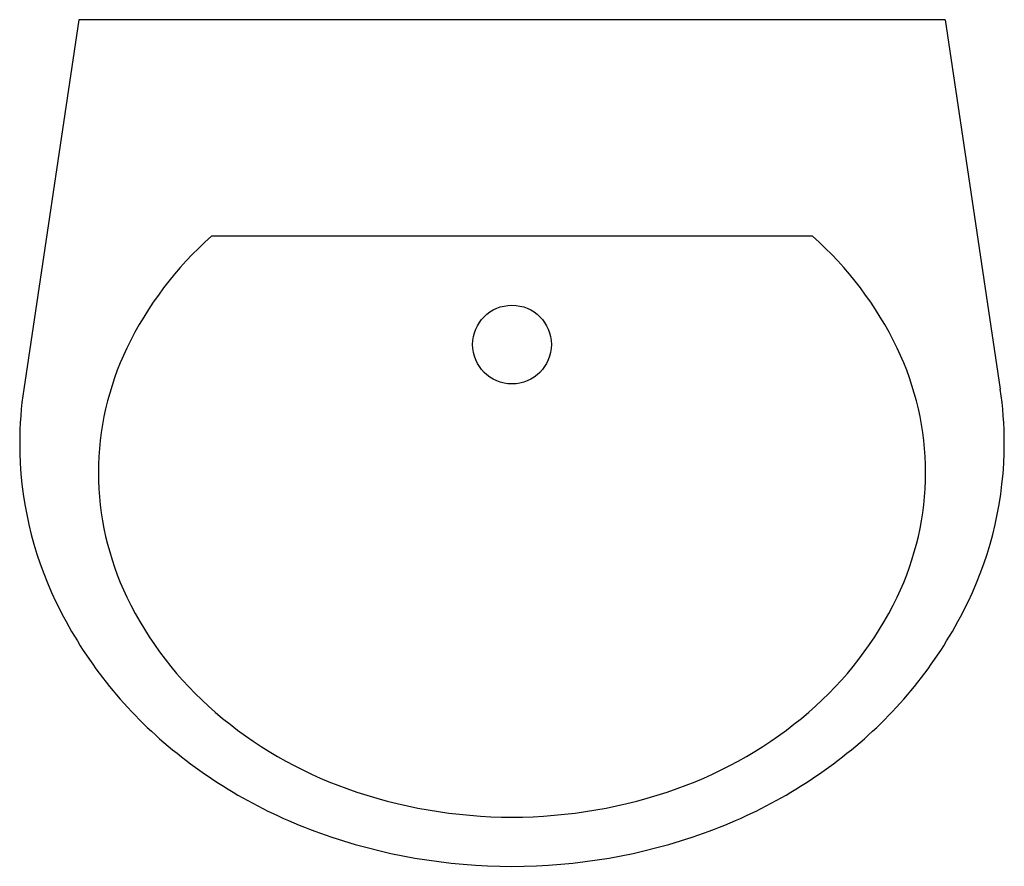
# Model space of a CAD drawing. Header units: millimetres. Extents: x 19887 to 192597, y -14203 to 39042.
# Tile 65 of 256: x 26931 to 27031, y -7503 to -7417. Entities that reach past the tile are written whole.
import ezdxf

# ---------------------------------------------------------------- set-up
doc = ezdxf.new("R2010")
doc.units = ezdxf.units.MM
doc.layers.add('A_DBA-WYMIAR', color=1, linetype='Continuous')
doc.layers.add('A_DBA_URZADZENIA SANITARNE', color=5, linetype='Continuous', lineweight=25)

# ---------------------------------------------------------------- blocks, each defined once
blk = doc.blocks.new('G$C6C496D6E')
at = {"layer": 'A_DBA_URZADZENIA SANITARNE', "color": 4}
for p, q in [((0, 22), (18.761, 24.797)), ((0, 22), (0, -22)), ((11, 15.264), (11, -15.264)), ((0, -22), (18.761, -24.797))]:
    blk.add_line(p, q, dxfattribs=at)
for points in [[(18.761, -24.797, 0.037015), (21.5, -25, 0.112687), (29.561, -23.16, 0.103282), (36.703, -17.678, 0.092276), (41.318, -9.732, 0.085761), (43, 0, 0.085761), (41.318, 9.732, 0.092276), (36.703, 17.678, 0.103282), (29.561, 23.16, 0.112687), (21.5, 25, 0.112687)], [(21.5, 25, 0.037015), (18.761, 24.797, 0.103282)], [(11, -15.264, 0.099658), (16.675, -19.556, 0.112687), (23, -21, 0.112687), (29.325, -19.556, 0.103282), (35.17, -15.07, 0.092276), (39.05, -8.389, 0.085761), (40.5, 0, 0.085761), (39.05, 8.389, 0.092276), (35.17, 15.07, 0.103282), (29.325, 19.556, 0.112687), (23, 21, 0.112687)], [(23, 21, 0.112687), (16.675, 19.556, 0.099658), (11, 15.264, 0.092276)]]:
    blk.add_lwpolyline(points, format="xyb", dxfattribs=at)
blk.add_circle((16.5, 0), 2, dxfattribs=at)

msp = doc.modelspace()

# ---------------------------------------------------------------- block references
at = {"layer": 'A_DBA-WYMIAR', "xscale": 2, "yscale": 2, "zscale": 2, "rotation": 269.9999851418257}
msp.add_blockref('G$C6C496D6E', (26981.34, -7416.88), dxfattribs=at)

doc.saveas('drawing.dxf')
